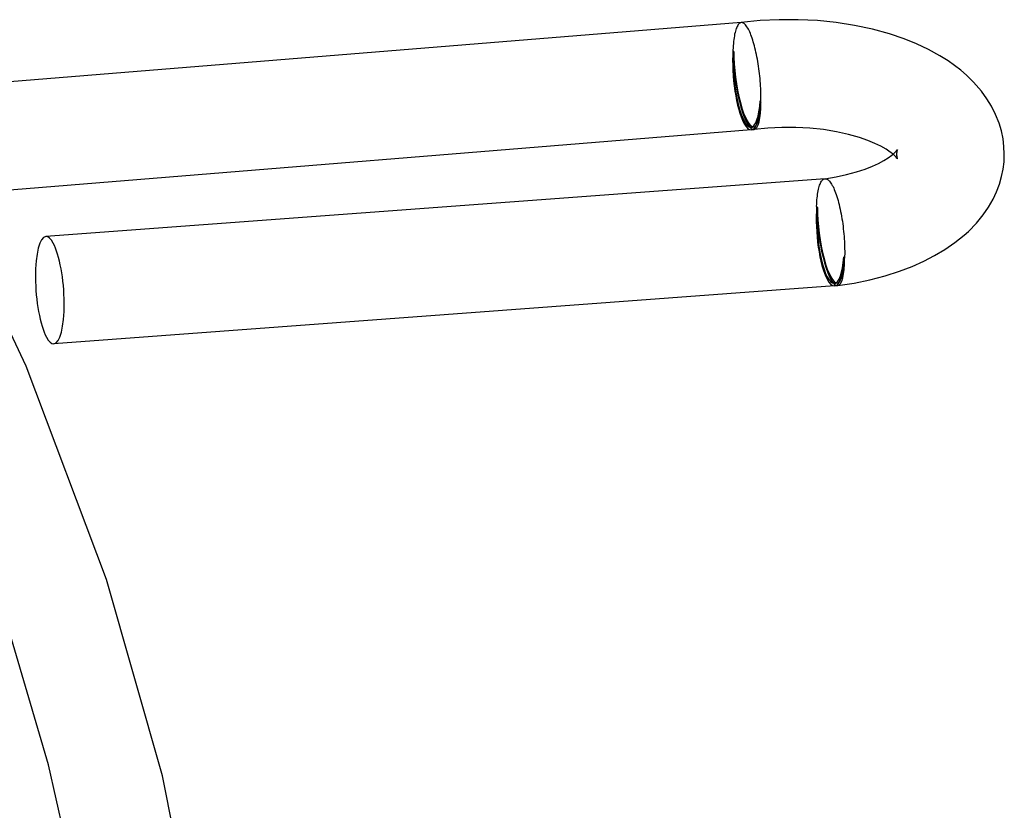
# Model space of a CAD drawing. Header units: millimetres. Extents: x -374 to 374, y -188 to 321.
# Tile 102 of 112: x 337 to 374, y 22 to 51. Entities that reach past the tile are written whole.
import ezdxf

# ---------------------------------------------------------------- set-up
doc = ezdxf.new("R2010")
doc.units = ezdxf.units.MM
doc.layers.add('HIDDEN', color=7, linetype='Continuous')
doc.layers.add('THICK', color=7, linetype='Continuous')

msp = doc.modelspace()

# ---------------------------------------------------------------- linework, layer by layer
at = {"layer": 'HIDDEN'}
for p, q in [((363.726, 50.46), (363.712, 50.405)), ((363.741, 50.511), (363.726, 50.46)), ((363.757, 50.558), (363.741, 50.511)), ((363.774, 50.6), (363.757, 50.558)), ((363.792, 50.638), (363.774, 50.6)), ((363.811, 50.672), (363.792, 50.638)), ((363.831, 50.701), (363.811, 50.672)), ((363.851, 50.726), (363.831, 50.701)), ((363.872, 50.746), (363.851, 50.726)), ((363.894, 50.761), (363.872, 50.746)), ((363.916, 50.771), (363.894, 50.761)), ((363.939, 50.776), (363.916, 50.771)), ((363.94, 50.776), (363.939, 50.776)), ((363.941, 50.777), (363.94, 50.776)), ((363.941, 50.777), (363.94, 50.777)), ((363.94, 50.777), (363.94, 50.776)), ((363.94, 50.776), (363.94, 50.776)), ((363.942, 50.777), (363.941, 50.777)), ((363.942, 50.777), (363.941, 50.777)), ((363.941, 50.777), (363.941, 50.777)), ((363.943, 50.777), (363.942, 50.777)), ((363.942, 50.777), (363.942, 50.777)), ((363.944, 50.777), (363.943, 50.777)), ((363.945, 50.777), (363.944, 50.777)), ((363.658, 50.075), (363.651, 49.999)), ((363.667, 50.148), (363.658, 50.075)), ((363.676, 50.217), (363.667, 50.148)), ((363.687, 50.284), (363.676, 50.217)), ((363.699, 50.346), (363.687, 50.284)), ((363.712, 50.405), (363.699, 50.346)), ((363.64, 49.838), (363.636, 49.753)), ((363.636, 49.753), (363.662, 49.705)), ((363.645, 49.92), (363.64, 49.838)), ((363.651, 49.999), (363.645, 49.92)), ((364.646, 47.87), (364.672, 47.821)), ((369.737, 46.052), (369.73, 46.034)), ((369.74, 46.058), (369.737, 46.052)), ((369.631, 45.844), (369.58, 45.89)), ((369.69, 45.785), (369.631, 45.844)), ((369.724, 45.744), (369.69, 45.785)), ((369.709, 45.932), (369.707, 45.89)), ((369.707, 45.89), (369.709, 45.85)), ((369.714, 45.971), (369.709, 45.932)), ((369.709, 45.85), (369.713, 45.813)), ((369.713, 45.813), (369.72, 45.779)), ((369.721, 46.006), (369.714, 45.971)), ((369.72, 45.779), (369.728, 45.751)), ((369.73, 46.034), (369.721, 46.006)), ((369.737, 45.726), (369.724, 45.744)), ((369.728, 45.751), (369.736, 45.73)), ((369.736, 45.73), (369.74, 45.721)), ((369.74, 45.721), (369.737, 45.726)), ((366.961, 44.934), (366.981, 44.952)), ((366.981, 44.952), (367.002, 44.966)), ((367.002, 44.966), (367.024, 44.976)), ((367.024, 44.976), (367.046, 44.981)), ((367.046, 44.981), (367.047, 44.981)), ((367.046, 44.981), (367.047, 44.981)), ((367.047, 44.981), (367.049, 44.982)), ((367.047, 44.981), (367.047, 44.981)), ((367.047, 44.981), (367.048, 44.981)), ((367.048, 44.981), (367.049, 44.982)), ((367.049, 44.982), (367.05, 44.982)), ((367.049, 44.982), (367.049, 44.982)), ((367.049, 44.982), (367.05, 44.982)), ((367.05, 44.982), (367.051, 44.982)), ((367.051, 44.982), (367.053, 44.982)), ((367.053, 44.982), (367.054, 44.982)), ((366.8, 44.528), (366.812, 44.586)), ((366.812, 44.586), (366.825, 44.64)), ((366.825, 44.64), (366.839, 44.69)), ((366.839, 44.69), (366.853, 44.737)), ((366.853, 44.737), (366.869, 44.78)), ((366.869, 44.78), (366.886, 44.819)), ((366.886, 44.819), (366.903, 44.854)), ((366.903, 44.854), (366.922, 44.885)), ((366.922, 44.885), (366.941, 44.911)), ((366.941, 44.911), (366.961, 44.934)), ((366.755, 44.192), (366.762, 44.265)), ((366.762, 44.265), (366.77, 44.335)), ((366.77, 44.335), (366.779, 44.403)), ((366.779, 44.403), (366.789, 44.467)), ((366.789, 44.467), (366.8, 44.528)), ((366.742, 43.958), (366.746, 44.038)), ((366.768, 43.909), (366.742, 43.958)), ((366.746, 44.038), (366.75, 44.117)), ((366.75, 44.117), (366.755, 44.192)), ((367.778, 42.026), (367.752, 42.074))]:
    msp.add_line(p, q, dxfattribs=at)
for centre, start, end in [((364.154, 48.787), 274.645, 277.6307), ((367.26, 42.992), 274.2443, 277.6306)]:
    msp.add_arc(centre, 1.9, start, end, dxfattribs=at)
for centre, major_axis, ratio, start_param, end_param in [((364.154, 48.787), (0.162, -1.993), 0.253118, -2.097091, -0.526295), ((364.154, 48.787), (-0.154, 1.894), 0.253118, 1.044501, 3.141621), ((364.154, 48.787), (0.266, -1.982), 0.224144, -2.109535, -0.108373), ((364.154, 48.787), (-0.252, 1.883), 0.224144, 1.032057, 3.141593), ((364.154, 48.787), (-0.154, 1.894), 0.253118, -3.141564, -2.097091), ((364.154, 48.787), (-0.252, 1.883), 0.224144, -2.482383, -2.109535), ((364.154, 48.787), (0.162, -1.993), 0.253118, -0.526295, -0.000099), ((364.154, 48.787), (-0.252, 1.883), 0.224144, -3.141593, -2.877151), ((367.26, 42.992), (0.148, -1.995), 0.256907, -2.095309, -0.524513), ((367.26, 42.992), (0.141, -1.895), 0.256907, -2.095309, 0.000031), ((367.26, 42.992), (0.266, -1.982), 0.224144, -2.109535, -0.121745), ((367.26, 42.992), (0.252, -1.883), 0.224144, -2.109535, 0), ((367.26, 42.992), (0.141, -1.895), 0.256907, 0.000031, 1.046284), ((367.26, 42.992), (0.252, -1.883), 0.224144, 0.721927, 1.032057), ((367.26, 42.992), (0.148, -1.995), 0.256907, -0.524513, -0.000095), ((367.26, 42.992), (0.252, -1.883), 0.224144, 0, 0.187977)]:
    msp.add_ellipse(centre, major_axis=major_axis, ratio=ratio, start_param=start_param, end_param=end_param, dxfattribs=at)
at = {"layer": 'THICK'}
for p, q in [((364.641, 50.849), (363.942, 50.777)), ((365.35, 50.885), (364.641, 50.849)), ((366.062, 50.885), (365.35, 50.885)), ((366.77, 50.849), (366.062, 50.885)), ((367.469, 50.777), (366.77, 50.849)), ((363.945, 50.777), (332.118, 48.192)), ((363.97, 50.776), (363.945, 50.777)), ((363.996, 50.77), (363.97, 50.776)), ((364.022, 50.758), (363.996, 50.77)), ((364.049, 50.741), (364.022, 50.758)), ((364.075, 50.718), (364.049, 50.741)), ((364.102, 50.69), (364.075, 50.718)), ((364.129, 50.657), (364.102, 50.69)), ((364.157, 50.619), (364.129, 50.657)), ((364.184, 50.575), (364.157, 50.619)), ((364.211, 50.527), (364.184, 50.575)), ((364.234, 50.481), (364.211, 50.527)), ((364.258, 50.43), (364.234, 50.481)), ((364.281, 50.377), (364.258, 50.43)), ((368.153, 50.67), (367.469, 50.777)), ((368.816, 50.528), (368.153, 50.67)), ((369.443, 50.355), (368.816, 50.528)), ((364.304, 50.32), (364.281, 50.377)), ((364.327, 50.259), (364.304, 50.32)), ((364.349, 50.196), (364.327, 50.259)), ((364.371, 50.13), (364.349, 50.196)), ((364.392, 50.061), (364.371, 50.13)), ((369.985, 50.171), (369.443, 50.355)), ((370.452, 49.983), (369.985, 50.171)), ((364.413, 49.989), (364.392, 50.061)), ((364.434, 49.914), (364.413, 49.989)), ((364.453, 49.837), (364.434, 49.914)), ((364.472, 49.758), (364.453, 49.837)), ((364.491, 49.677), (364.472, 49.758)), ((370.891, 49.776), (370.452, 49.983)), ((371.311, 49.545), (370.891, 49.776)), ((364.509, 49.593), (364.491, 49.677)), ((364.526, 49.509), (364.509, 49.593)), ((364.542, 49.422), (364.526, 49.509)), ((364.557, 49.335), (364.542, 49.422)), ((364.572, 49.246), (364.557, 49.335)), ((371.619, 49.352), (371.311, 49.545)), ((371.863, 49.181), (371.619, 49.352)), ((364.586, 49.156), (364.572, 49.246)), ((364.599, 49.065), (364.586, 49.156)), ((364.611, 48.974), (364.599, 49.065)), ((364.622, 48.882), (364.611, 48.974)), ((372.09, 49.005), (371.863, 49.181)), ((372.299, 48.825), (372.09, 49.005)), ((364.631, 48.79), (364.622, 48.882)), ((364.64, 48.698), (364.631, 48.79)), ((364.648, 48.607), (364.64, 48.698)), ((364.655, 48.515), (364.648, 48.607)), ((372.563, 48.567), (372.299, 48.825)), ((364.661, 48.424), (364.655, 48.515)), ((364.666, 48.334), (364.661, 48.424)), ((364.67, 48.246), (364.666, 48.334)), ((364.672, 48.158), (364.67, 48.246)), ((372.857, 48.231), (372.563, 48.567)), ((364.674, 48.071), (364.672, 48.158)), ((364.672, 47.821), (364.673, 47.903)), ((364.673, 47.903), (364.674, 47.986)), ((364.674, 47.986), (364.674, 48.071)), ((373.062, 47.949), (372.857, 48.231)), ((373.231, 47.674), (373.062, 47.949)), ((373.386, 47.365), (373.231, 47.674)), ((373.514, 47.042), (373.386, 47.365)), ((364.316, 46.794), (334.472, 44.37)), ((364.925, 46.859), (364.42, 46.805)), ((365.445, 46.886), (364.925, 46.859)), ((365.969, 46.886), (365.445, 46.886)), ((366.489, 46.859), (365.969, 46.886)), ((366.995, 46.805), (366.489, 46.859)), ((367.477, 46.727), (366.995, 46.805)), ((373.599, 46.753), (373.514, 47.042)), ((367.929, 46.626), (367.477, 46.727)), ((368.331, 46.512), (367.929, 46.626)), ((368.645, 46.402), (368.331, 46.512)), ((373.66, 46.463), (373.599, 46.753)), ((373.695, 46.177), (373.66, 46.463)), ((337.408, 38.023), (333.537, 46.193)), ((368.906, 46.293), (368.645, 46.402)), ((369.128, 46.185), (368.906, 46.293)), ((369.317, 46.077), (369.128, 46.185)), ((369.426, 46.006), (369.317, 46.077)), ((369.711, 46.019), (369.733, 46.048)), ((369.733, 46.048), (369.74, 46.058)), ((373.707, 45.89), (373.695, 46.177)), ((369.236, 45.654), (369.398, 45.754)), ((369.398, 45.754), (369.535, 45.854)), ((369.511, 45.945), (369.426, 46.006)), ((369.58, 45.89), (369.511, 45.945)), ((369.535, 45.854), (369.611, 45.917)), ((369.611, 45.917), (369.658, 45.961)), ((369.658, 45.961), (369.711, 46.019)), ((373.696, 45.613), (373.707, 45.89)), ((368.217, 45.232), (368.54, 45.339)), ((368.54, 45.339), (368.809, 45.444)), ((368.809, 45.444), (369.041, 45.55)), ((369.041, 45.55), (369.236, 45.654)), ((373.607, 45.059), (373.663, 45.337)), ((373.663, 45.337), (373.696, 45.613)), ((367.054, 44.982), (338.134, 42.836)), ((367.05, 44.982), (367.465, 45.05)), ((367.054, 44.982), (367.077, 44.981)), ((367.077, 44.981), (367.101, 44.976)), ((367.101, 44.976), (367.125, 44.967)), ((367.125, 44.967), (367.149, 44.953)), ((367.149, 44.953), (367.174, 44.934)), ((367.465, 45.05), (367.856, 45.134)), ((367.856, 45.134), (368.217, 45.232)), ((373.528, 44.781), (373.607, 45.059)), ((367.174, 44.934), (367.199, 44.911)), ((367.199, 44.911), (367.224, 44.884)), ((367.224, 44.884), (367.249, 44.853)), ((367.249, 44.853), (367.274, 44.817)), ((367.274, 44.817), (367.299, 44.777)), ((367.299, 44.777), (367.324, 44.732)), ((367.324, 44.732), (367.349, 44.685)), ((367.349, 44.685), (367.374, 44.633)), ((367.374, 44.633), (367.398, 44.578)), ((373.423, 44.498), (373.528, 44.781)), ((367.398, 44.578), (367.422, 44.519)), ((367.422, 44.519), (367.445, 44.456)), ((367.445, 44.456), (367.469, 44.39)), ((367.469, 44.39), (367.491, 44.321)), ((367.491, 44.321), (367.514, 44.249)), ((367.514, 44.249), (367.535, 44.174)), ((373.291, 44.217), (373.423, 44.498)), ((367.535, 44.174), (367.556, 44.097)), ((367.556, 44.097), (367.576, 44.017)), ((367.576, 44.017), (367.596, 43.934)), ((367.596, 43.934), (367.615, 43.85)), ((372.925, 43.636), (373.124, 43.925)), ((373.124, 43.925), (373.291, 44.217)), ((367.615, 43.85), (367.633, 43.764)), ((367.633, 43.764), (367.65, 43.675)), ((367.65, 43.675), (367.666, 43.585)), ((367.666, 43.585), (367.681, 43.494)), ((367.681, 43.494), (367.696, 43.402)), ((372.67, 43.326), (372.925, 43.636)), ((367.696, 43.402), (367.709, 43.309)), ((367.709, 43.309), (367.721, 43.215)), ((367.721, 43.215), (367.732, 43.121)), ((372.373, 43.023), (372.67, 43.326)), ((367.732, 43.121), (367.742, 43.026)), ((367.742, 43.026), (367.751, 42.931)), ((367.751, 42.931), (367.759, 42.837)), ((367.759, 42.837), (367.766, 42.742)), ((371.873, 42.606), (372.212, 42.878)), ((372.212, 42.878), (372.373, 43.023)), ((367.766, 42.742), (367.772, 42.648)), ((367.772, 42.648), (367.776, 42.556)), ((367.776, 42.556), (367.779, 42.464)), ((367.779, 42.464), (367.781, 42.373)), ((371.495, 42.347), (371.873, 42.606)), ((367.78, 42.11), (367.778, 42.026)), ((367.782, 42.196), (367.78, 42.11)), ((367.781, 42.373), (367.782, 42.284)), ((367.782, 42.284), (367.782, 42.196)), ((370.715, 41.916), (371.12, 42.125)), ((371.12, 42.125), (371.495, 42.347)), ((369.821, 41.549), (370.281, 41.724)), ((370.281, 41.724), (370.715, 41.916)), ((368.716, 41.227), (369.281, 41.376)), ((369.281, 41.376), (369.821, 41.549)), ((367.408, 40.997), (338.43, 38.847)), ((367.525, 41.01), (368.129, 41.105)), ((368.129, 41.105), (368.716, 41.227)), ((340.382, 30.1), (337.408, 38.023)), ((342.458, 22.811), (340.382, 30.1)), ((338.233, 23.219), (336.593, 28.819)), ((339.469, 17.725), (338.233, 23.219)), ((343.892, 15.663), (342.458, 22.811))]:
    msp.add_line(p, q, dxfattribs=at)
for centre, major_axis, ratio, start_param, end_param in [((364.154, 48.787), (0.162, -1.993), 0.253118, -0.000099, 1.044501), ((364.154, 48.787), (0.266, -1.982), 0.224144, 0, 1.032057), ((364.154, 48.787), (-0.252, 1.883), 0.224144, -2.877151, -2.482383), ((364.154, 48.787), (0.266, -1.982), 0.224144, -0.108373, 0), ((338.282, 40.842), (-0.148, 1.995), 0.256907, -0.000095, 2.61708), ((338.282, 40.842), (-0.148, 1.995), 0.256907, -0.524513, -0.000095), ((338.282, 40.842), (-0.148, 1.995), 0.256907, 3.141497, 5.758673), ((367.26, 42.992), (0.148, -1.995), 0.256907, -0.000095, 1.046284), ((367.26, 42.992), (0.266, -1.982), 0.224144, 0, 1.032057), ((367.26, 42.992), (0.252, -1.883), 0.224144, 0.187977, 0.721927), ((367.26, 42.992), (0.266, -1.982), 0.224144, -0.121745, 0), ((338.282, 40.842), (-0.148, 1.995), 0.256907, 2.61708, 3.141497)]:
    msp.add_ellipse(centre, major_axis=major_axis, ratio=ratio, start_param=start_param, end_param=end_param, dxfattribs=at)

doc.saveas('drawing.dxf')
